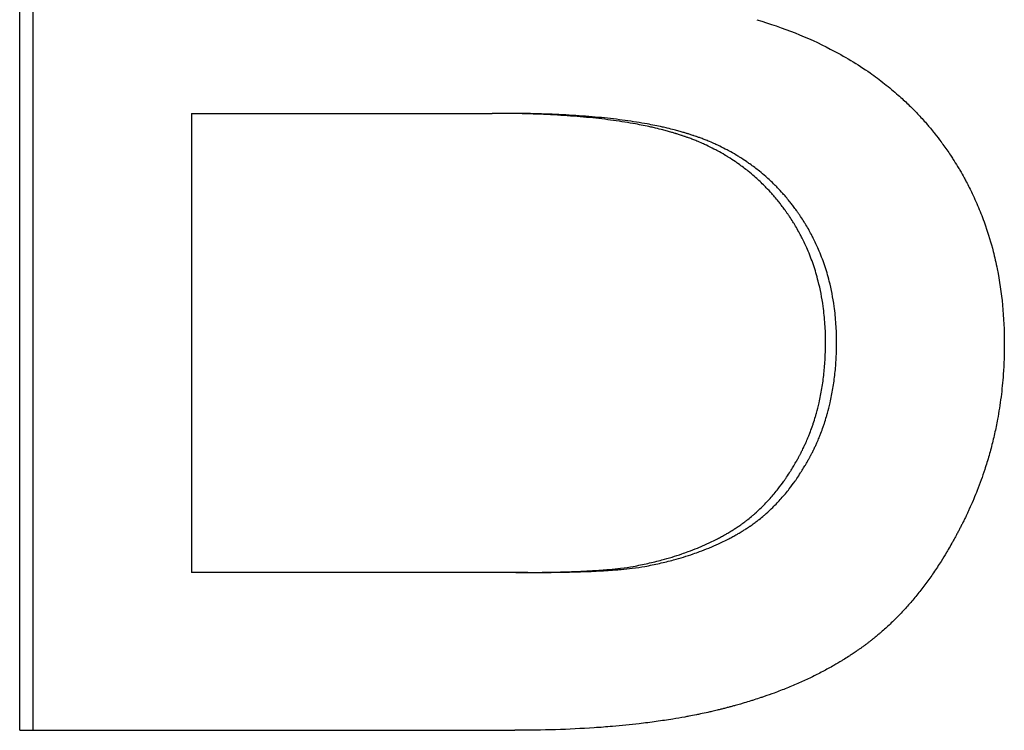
# Model space of a CAD drawing. Extents: x -5.4 to 5.4, y 0 to 11.5.
# Tile 2 of 11: x -0.769 to -0.592, y 5.609 to 5.737. Entities that reach past the tile are written whole.
import ezdxf

# ---------------------------------------------------------------- set-up
doc = ezdxf.new("R2010")
doc.units = 0
doc.header["$MEASUREMENT"] = 0
doc.layers.get('0').update_dxf_attribs({"linetype": 'CONTINUOUS'})

msp = doc.modelspace()

# ---------------------------------------------------------------- linework, layer by layer
for p, q in [((-0.76895, 5.60923), (-0.76895, 5.84923)), ((-0.73804, 5.72009), (-0.73804, 5.63759)), ((-0.73804, 5.72009), (-0.68405, 5.72009)), ((-0.68188, 5.72009), (-0.68405, 5.72009)), ((-0.67976, 5.63759), (-0.73804, 5.63759)), ((-0.6776, 5.63759), (-0.67976, 5.63759)), ((-0.76895, 5.60923), (-0.67994, 5.60923))]:
    msp.add_line(p, q)
msp.add_open_spline([(-0.76651, 5.60923), (-0.76651, 5.68923), (-0.76651, 5.76923), (-0.76651, 5.84923)], degree=3)
for points, knots in [([(-0.63647, 5.73692), (-0.63408, 5.7362), (-0.63179, 5.73541), (-0.62958, 5.73453), (-0.62738, 5.73366), (-0.62527, 5.73269), (-0.62325, 5.73165), (-0.62072, 5.73035), (-0.61834, 5.72891), (-0.61611, 5.72735), (-0.61566, 5.72704), (-0.61522, 5.72672), (-0.61479, 5.7264), (-0.61392, 5.72575), (-0.61307, 5.72508), (-0.61225, 5.7244), (-0.61183, 5.72405), (-0.61143, 5.7237), (-0.61103, 5.72335), (-0.61043, 5.72282), (-0.60984, 5.72227), (-0.60926, 5.72172), (-0.60869, 5.72116), (-0.60813, 5.7206), (-0.60758, 5.72002), (-0.60703, 5.71944), (-0.6065, 5.71885), (-0.60597, 5.71825), (-0.6058, 5.71805), (-0.60563, 5.71785), (-0.60546, 5.71765), (-0.6052, 5.71734), (-0.60495, 5.71703), (-0.60469, 5.71672), (-0.60461, 5.71662), (-0.60453, 5.71652), (-0.60445, 5.71641), (-0.60407, 5.71594), (-0.60371, 5.71547), (-0.60335, 5.71499), (-0.60323, 5.71483), (-0.60311, 5.71467), (-0.603, 5.7145), (-0.60276, 5.71418), (-0.60253, 5.71386), (-0.60231, 5.71353), (-0.60208, 5.71321), (-0.60185, 5.71288), (-0.60164, 5.71255), (-0.60149, 5.71233), (-0.60134, 5.71211), (-0.6012, 5.71188), (-0.60092, 5.71144), (-0.60064, 5.71099), (-0.60036, 5.71055), (-0.60023, 5.71032), (-0.60009, 5.71009), (-0.59996, 5.70987), (-0.59969, 5.70941), (-0.59943, 5.70896), (-0.59918, 5.7085), (-0.59905, 5.70827), (-0.59893, 5.70804), (-0.59881, 5.70781), (-0.59844, 5.70711), (-0.59808, 5.70641), (-0.59774, 5.7057), (-0.59752, 5.70523), (-0.5973, 5.70475), (-0.59709, 5.70427), (-0.59666, 5.70331), (-0.59626, 5.70234), (-0.59589, 5.70136), (-0.5957, 5.70087), (-0.59552, 5.70037), (-0.59535, 5.69987), (-0.59483, 5.69837), (-0.59437, 5.69685), (-0.59397, 5.69529), (-0.59371, 5.69425), (-0.59347, 5.6932), (-0.59325, 5.69214), (-0.59283, 5.69001), (-0.59251, 5.68783), (-0.5923, 5.6856), (-0.59208, 5.68337), (-0.59198, 5.68108), (-0.59198, 5.67875)], [0, 0, 0, 0, 0.166667, 0.166667, 0.166667, 0.333333, 0.333333, 0.333333, 0.541667, 0.541667, 0.541667, 0.583333, 0.583333, 0.583333, 0.666667, 0.666667, 0.666667, 0.708333, 0.708333, 0.708333, 0.770833, 0.770833, 0.770833, 0.833333, 0.833333, 0.833333, 0.895833, 0.895833, 0.895833, 0.916667, 0.916667, 0.916667, 0.947917, 0.947917, 0.947917, 0.958333, 0.958333, 0.958333, 1.005208, 1.005208, 1.005208, 1.020833, 1.020833, 1.020833, 1.052083, 1.052083, 1.052083, 1.083333, 1.083333, 1.083333, 1.104167, 1.104167, 1.104167, 1.145833, 1.145833, 1.145833, 1.166667, 1.166667, 1.166667, 1.208333, 1.208333, 1.208333, 1.229167, 1.229167, 1.229167, 1.291667, 1.291667, 1.291667, 1.333333, 1.333333, 1.333333, 1.416667, 1.416667, 1.416667, 1.458333, 1.458333, 1.458333, 1.583333, 1.583333, 1.583333, 1.666667, 1.666667, 1.666667, 1.833333, 1.833333, 1.833333, 2, 2, 2, 2]), ([(-0.6241, 5.67893), (-0.6241, 5.68004), (-0.62414, 5.68114), (-0.62421, 5.68221), (-0.62428, 5.68329), (-0.62439, 5.68435), (-0.62454, 5.68539), (-0.62475, 5.68695), (-0.62505, 5.68847), (-0.62543, 5.68995), (-0.62555, 5.69044), (-0.62569, 5.69093), (-0.62583, 5.69141), (-0.62612, 5.69238), (-0.62644, 5.69333), (-0.6268, 5.69426), (-0.62698, 5.69473), (-0.62717, 5.69519), (-0.62737, 5.69565), (-0.62766, 5.69633), (-0.62798, 5.69701), (-0.62832, 5.69767), (-0.62843, 5.69789), (-0.62854, 5.69811), (-0.62866, 5.69833), (-0.62901, 5.69899), (-0.62938, 5.69964), (-0.62977, 5.70028), (-0.62984, 5.70038), (-0.6299, 5.70049), (-0.62997, 5.70059), (-0.63017, 5.70091), (-0.63037, 5.70123), (-0.63058, 5.70154), (-0.63069, 5.70169), (-0.63079, 5.70185), (-0.6309, 5.70201), (-0.63101, 5.70216), (-0.63111, 5.70231), (-0.63122, 5.70247), (-0.63126, 5.70252), (-0.6313, 5.70257), (-0.63133, 5.70262), (-0.63151, 5.70287), (-0.6317, 5.70312), (-0.63189, 5.70337), (-0.63204, 5.70357), (-0.63219, 5.70377), (-0.63234, 5.70396), (-0.63242, 5.70406), (-0.6325, 5.70415), (-0.63257, 5.70425), (-0.63281, 5.70454), (-0.63304, 5.70482), (-0.63328, 5.7051), (-0.63344, 5.70529), (-0.63361, 5.70548), (-0.63377, 5.70566), (-0.6341, 5.70602), (-0.63443, 5.70638), (-0.63477, 5.70673), (-0.63494, 5.70691), (-0.63511, 5.70708), (-0.63528, 5.70725), (-0.6358, 5.70777), (-0.63634, 5.70826), (-0.63688, 5.70875), (-0.63725, 5.70907), (-0.63762, 5.70938), (-0.638, 5.70968), (-0.63857, 5.71014), (-0.63915, 5.71058), (-0.63975, 5.711), (-0.63995, 5.71114), (-0.64015, 5.71128), (-0.64035, 5.71142), (-0.64076, 5.71169), (-0.64117, 5.71196), (-0.64159, 5.71222), (-0.6418, 5.71235), (-0.64201, 5.71248), (-0.64222, 5.7126), (-0.64264, 5.71286), (-0.64307, 5.7131), (-0.64351, 5.71334), (-0.64373, 5.71345), (-0.64395, 5.71357), (-0.64417, 5.71368), (-0.64462, 5.71391), (-0.64507, 5.71413), (-0.64552, 5.71435), (-0.64575, 5.71445), (-0.64598, 5.71456), (-0.64621, 5.71466), (-0.64656, 5.71482), (-0.64691, 5.71497), (-0.64727, 5.71511), (-0.64739, 5.71516), (-0.6475, 5.71521), (-0.64762, 5.71526), (-0.64786, 5.71535), (-0.6481, 5.71544), (-0.64834, 5.71554), (-0.64846, 5.71558), (-0.64859, 5.71563), (-0.64871, 5.71567), (-0.64889, 5.71574), (-0.64907, 5.71581), (-0.64926, 5.71587), (-0.64932, 5.71589), (-0.64938, 5.71591), (-0.64944, 5.71593), (-0.64956, 5.71598), (-0.64969, 5.71602), (-0.64981, 5.71606), (-0.64987, 5.71608), (-0.64994, 5.7161), (-0.65, 5.71612), (-0.65012, 5.71617), (-0.65025, 5.71621), (-0.65038, 5.71625), (-0.65057, 5.71631), (-0.65076, 5.71637), (-0.65095, 5.71643), (-0.65101, 5.71645), (-0.65108, 5.71647), (-0.65114, 5.71649), (-0.65134, 5.71655), (-0.65154, 5.71661), (-0.65174, 5.71667), (-0.65187, 5.7167), (-0.652, 5.71674), (-0.65214, 5.71678), (-0.6524, 5.71686), (-0.65268, 5.71693), (-0.65295, 5.71701), (-0.65309, 5.71704), (-0.65323, 5.71708), (-0.65337, 5.71711), (-0.65378, 5.71722), (-0.65421, 5.71733), (-0.65464, 5.71743), (-0.65493, 5.7175), (-0.65522, 5.71756), (-0.65552, 5.71763), (-0.65641, 5.71783), (-0.65732, 5.71801), (-0.65827, 5.71818), (-0.6589, 5.7183), (-0.65955, 5.71841), (-0.66021, 5.71851), (-0.66153, 5.71872), (-0.6629, 5.71891), (-0.66432, 5.71908), (-0.66504, 5.71916), (-0.66577, 5.71924), (-0.66651, 5.71932), (-0.66799, 5.71946), (-0.66952, 5.71959), (-0.67111, 5.71969), (-0.67191, 5.71975), (-0.67271, 5.71979), (-0.67354, 5.71983), (-0.67518, 5.71992), (-0.67688, 5.71998), (-0.67863, 5.72002), (-0.68038, 5.72007), (-0.68219, 5.72009), (-0.68405, 5.72009)], [0, 0, 0, 0, 0.125, 0.125, 0.125, 0.25, 0.25, 0.25, 0.4375, 0.4375, 0.4375, 0.5, 0.5, 0.5, 0.625, 0.625, 0.625, 0.6875, 0.6875, 0.6875, 0.78125, 0.78125, 0.78125, 0.8125, 0.8125, 0.8125, 0.90625, 0.90625, 0.90625, 0.921875, 0.921875, 0.921875, 0.96875, 0.96875, 0.96875, 0.992188, 0.992188, 0.992188, 1.015625, 1.015625, 1.015625, 1.023438, 1.023438, 1.023438, 1.0625, 1.0625, 1.0625, 1.09375, 1.09375, 1.09375, 1.109375, 1.109375, 1.109375, 1.15625, 1.15625, 1.15625, 1.1875, 1.1875, 1.1875, 1.25, 1.25, 1.25, 1.28125, 1.28125, 1.28125, 1.375, 1.375, 1.375, 1.4375, 1.4375, 1.4375, 1.53125, 1.53125, 1.53125, 1.5625, 1.5625, 1.5625, 1.625, 1.625, 1.625, 1.65625, 1.65625, 1.65625, 1.71875, 1.71875, 1.71875, 1.75, 1.75, 1.75, 1.8125, 1.8125, 1.8125, 1.84375, 1.84375, 1.84375, 1.890625, 1.890625, 1.890625, 1.90625, 1.90625, 1.90625, 1.9375, 1.9375, 1.9375, 1.953125, 1.953125, 1.953125, 1.976562, 1.976562, 1.976562, 1.984375, 1.984375, 1.984375, 2, 2, 2, 2.007812, 2.007812, 2.007812, 2.023438, 2.023438, 2.023438, 2.046875, 2.046875, 2.046875, 2.054688, 2.054688, 2.054688, 2.078125, 2.078125, 2.078125, 2.09375, 2.09375, 2.09375, 2.125, 2.125, 2.125, 2.140625, 2.140625, 2.140625, 2.1875, 2.1875, 2.1875, 2.21875, 2.21875, 2.21875, 2.3125, 2.3125, 2.3125, 2.375, 2.375, 2.375, 2.5, 2.5, 2.5, 2.5625, 2.5625, 2.5625, 2.6875, 2.6875, 2.6875, 2.75, 2.75, 2.75, 2.875, 2.875, 2.875, 3, 3, 3, 3]), ([(-0.62212, 5.67893), (-0.62212, 5.68004), (-0.62216, 5.68114), (-0.62223, 5.68221), (-0.6223, 5.68329), (-0.62241, 5.68435), (-0.62255, 5.68539), (-0.62277, 5.68695), (-0.62306, 5.68847), (-0.62344, 5.68995), (-0.62356, 5.69044), (-0.6237, 5.69093), (-0.62384, 5.69141), (-0.62413, 5.69238), (-0.62445, 5.69333), (-0.62481, 5.69426), (-0.62499, 5.69473), (-0.62518, 5.69519), (-0.62537, 5.69565), (-0.62567, 5.69633), (-0.62599, 5.69701), (-0.62632, 5.69767), (-0.62643, 5.69789), (-0.62655, 5.69811), (-0.62666, 5.69833), (-0.62701, 5.69899), (-0.62738, 5.69964), (-0.62777, 5.70028), (-0.62784, 5.70038), (-0.6279, 5.70049), (-0.62797, 5.70059), (-0.62817, 5.70091), (-0.62837, 5.70123), (-0.62858, 5.70154), (-0.62868, 5.70169), (-0.62879, 5.70185), (-0.6289, 5.70201), (-0.629, 5.70216), (-0.62911, 5.70231), (-0.62922, 5.70247), (-0.62925, 5.70252), (-0.62929, 5.70257), (-0.62933, 5.70262), (-0.62951, 5.70287), (-0.62969, 5.70312), (-0.62988, 5.70337), (-0.63003, 5.70357), (-0.63018, 5.70377), (-0.63034, 5.70396), (-0.63041, 5.70406), (-0.63049, 5.70415), (-0.63057, 5.70425), (-0.6308, 5.70454), (-0.63103, 5.70482), (-0.63127, 5.7051), (-0.63143, 5.70529), (-0.63159, 5.70548), (-0.63176, 5.70566), (-0.63208, 5.70602), (-0.63241, 5.70638), (-0.63275, 5.70673), (-0.63292, 5.70691), (-0.63309, 5.70708), (-0.63327, 5.70725), (-0.63378, 5.70777), (-0.63432, 5.70826), (-0.63486, 5.70875), (-0.63523, 5.70907), (-0.6356, 5.70938), (-0.63598, 5.70968), (-0.63654, 5.71014), (-0.63712, 5.71058), (-0.63772, 5.711), (-0.63792, 5.71114), (-0.63812, 5.71128), (-0.63832, 5.71142), (-0.63872, 5.71169), (-0.63913, 5.71196), (-0.63955, 5.71222), (-0.63976, 5.71235), (-0.63997, 5.71248), (-0.64018, 5.7126), (-0.6406, 5.71286), (-0.64103, 5.7131), (-0.64147, 5.71334), (-0.64169, 5.71345), (-0.64191, 5.71357), (-0.64213, 5.71368), (-0.64257, 5.71391), (-0.64302, 5.71413), (-0.64347, 5.71435), (-0.6437, 5.71445), (-0.64393, 5.71456), (-0.64416, 5.71466), (-0.64451, 5.71482), (-0.64486, 5.71497), (-0.64521, 5.71511), (-0.64533, 5.71516), (-0.64545, 5.71521), (-0.64557, 5.71526), (-0.6458, 5.71535), (-0.64604, 5.71544), (-0.64628, 5.71554), (-0.64641, 5.71558), (-0.64653, 5.71563), (-0.64665, 5.71567), (-0.64683, 5.71574), (-0.64701, 5.71581), (-0.64719, 5.71587), (-0.64726, 5.71589), (-0.64732, 5.71591), (-0.64738, 5.71593), (-0.6475, 5.71598), (-0.64762, 5.71602), (-0.64775, 5.71606), (-0.64781, 5.71608), (-0.64787, 5.7161), (-0.64793, 5.71612), (-0.64806, 5.71617), (-0.64818, 5.71621), (-0.64831, 5.71625), (-0.6485, 5.71631), (-0.64869, 5.71637), (-0.64888, 5.71643), (-0.64895, 5.71645), (-0.64901, 5.71647), (-0.64908, 5.71649), (-0.64927, 5.71655), (-0.64947, 5.71661), (-0.64967, 5.71667), (-0.6498, 5.7167), (-0.64993, 5.71674), (-0.65006, 5.71678), (-0.65033, 5.71686), (-0.6506, 5.71693), (-0.65088, 5.71701), (-0.65101, 5.71704), (-0.65115, 5.71708), (-0.65129, 5.71711), (-0.65171, 5.71722), (-0.65213, 5.71733), (-0.65256, 5.71743), (-0.65285, 5.7175), (-0.65314, 5.71756), (-0.65344, 5.71763), (-0.65432, 5.71783), (-0.65524, 5.71801), (-0.65618, 5.71818), (-0.65681, 5.7183), (-0.65745, 5.71841), (-0.65811, 5.71851), (-0.65943, 5.71872), (-0.66079, 5.71891), (-0.66222, 5.71908), (-0.66293, 5.71916), (-0.66365, 5.71924), (-0.66439, 5.71932), (-0.66587, 5.71946), (-0.6674, 5.71959), (-0.66898, 5.71969), (-0.66977, 5.71975), (-0.67058, 5.71979), (-0.6714, 5.71983), (-0.67304, 5.71992), (-0.67473, 5.71998), (-0.67648, 5.72002), (-0.67822, 5.72007), (-0.68002, 5.72009), (-0.68188, 5.72009)], [0, 0, 0, 0, 0.125, 0.125, 0.125, 0.25, 0.25, 0.25, 0.4375, 0.4375, 0.4375, 0.5, 0.5, 0.5, 0.625, 0.625, 0.625, 0.6875, 0.6875, 0.6875, 0.78125, 0.78125, 0.78125, 0.8125, 0.8125, 0.8125, 0.90625, 0.90625, 0.90625, 0.921875, 0.921875, 0.921875, 0.96875, 0.96875, 0.96875, 0.992188, 0.992188, 0.992188, 1.015625, 1.015625, 1.015625, 1.023438, 1.023438, 1.023438, 1.0625, 1.0625, 1.0625, 1.09375, 1.09375, 1.09375, 1.109375, 1.109375, 1.109375, 1.15625, 1.15625, 1.15625, 1.1875, 1.1875, 1.1875, 1.25, 1.25, 1.25, 1.28125, 1.28125, 1.28125, 1.375, 1.375, 1.375, 1.4375, 1.4375, 1.4375, 1.53125, 1.53125, 1.53125, 1.5625, 1.5625, 1.5625, 1.625, 1.625, 1.625, 1.65625, 1.65625, 1.65625, 1.71875, 1.71875, 1.71875, 1.75, 1.75, 1.75, 1.8125, 1.8125, 1.8125, 1.84375, 1.84375, 1.84375, 1.890625, 1.890625, 1.890625, 1.90625, 1.90625, 1.90625, 1.9375, 1.9375, 1.9375, 1.953125, 1.953125, 1.953125, 1.976562, 1.976562, 1.976562, 1.984375, 1.984375, 1.984375, 2, 2, 2, 2.007812, 2.007812, 2.007812, 2.023438, 2.023438, 2.023438, 2.046875, 2.046875, 2.046875, 2.054688, 2.054688, 2.054688, 2.078125, 2.078125, 2.078125, 2.09375, 2.09375, 2.09375, 2.125, 2.125, 2.125, 2.140625, 2.140625, 2.140625, 2.1875, 2.1875, 2.1875, 2.21875, 2.21875, 2.21875, 2.3125, 2.3125, 2.3125, 2.375, 2.375, 2.375, 2.5, 2.5, 2.5, 2.5625, 2.5625, 2.5625, 2.6875, 2.6875, 2.6875, 2.75, 2.75, 2.75, 2.875, 2.875, 2.875, 3, 3, 3, 3]), ([(-0.59198, 5.67875), (-0.59198, 5.67688), (-0.59204, 5.67503), (-0.59217, 5.6732), (-0.59227, 5.67183), (-0.5924, 5.67047), (-0.59257, 5.66913), (-0.59274, 5.66779), (-0.59295, 5.66645), (-0.59319, 5.66513), (-0.59327, 5.66469), (-0.59336, 5.66425), (-0.59345, 5.66382), (-0.59363, 5.66294), (-0.59382, 5.66207), (-0.59403, 5.66121), (-0.59414, 5.66078), (-0.59425, 5.66035), (-0.59436, 5.65992), (-0.59459, 5.65906), (-0.59483, 5.65821), (-0.59509, 5.65736), (-0.59522, 5.65694), (-0.59535, 5.65652), (-0.59549, 5.6561), (-0.5957, 5.65547), (-0.59591, 5.65484), (-0.59614, 5.65421), (-0.59636, 5.65359), (-0.5966, 5.65297), (-0.59684, 5.65235), (-0.59704, 5.65183), (-0.59725, 5.65132), (-0.59747, 5.65081), (-0.59751, 5.65071), (-0.59755, 5.6506), (-0.5976, 5.6505), (-0.59782, 5.64999), (-0.59804, 5.64948), (-0.59827, 5.64898), (-0.59832, 5.64888), (-0.59836, 5.64877), (-0.59841, 5.64867), (-0.59855, 5.64837), (-0.59869, 5.64807), (-0.59884, 5.64777), (-0.59893, 5.64756), (-0.59903, 5.64736), (-0.59913, 5.64716), (-0.59918, 5.64706), (-0.59923, 5.64696), (-0.59928, 5.64687), (-0.59937, 5.64667), (-0.59947, 5.64647), (-0.59957, 5.64627), (-0.59962, 5.64617), (-0.59967, 5.64608), (-0.59972, 5.64598), (-0.59982, 5.64578), (-0.59992, 5.64559), (-0.60002, 5.64539), (-0.60007, 5.6453), (-0.60012, 5.6452), (-0.60017, 5.6451), (-0.60027, 5.64491), (-0.60037, 5.64472), (-0.60048, 5.64453), (-0.60053, 5.64443), (-0.60058, 5.64433), (-0.60063, 5.64424), (-0.60078, 5.64395), (-0.60094, 5.64367), (-0.60109, 5.64339), (-0.6012, 5.6432), (-0.6013, 5.64302), (-0.60141, 5.64283), (-0.60162, 5.64246), (-0.60183, 5.64209), (-0.60204, 5.64173), (-0.60215, 5.64155), (-0.60225, 5.64137), (-0.60236, 5.64119), (-0.60268, 5.64065), (-0.60301, 5.64012), (-0.60334, 5.63959), (-0.60356, 5.63925), (-0.60379, 5.6389), (-0.60401, 5.63856), (-0.60446, 5.63788), (-0.60491, 5.63722), (-0.60538, 5.63657), (-0.60561, 5.63624), (-0.60584, 5.63592), (-0.60608, 5.6356), (-0.60655, 5.63497), (-0.60703, 5.63435), (-0.60752, 5.63374), (-0.60776, 5.63344), (-0.608, 5.63314), (-0.60825, 5.63285), (-0.60874, 5.63226), (-0.60924, 5.63168), (-0.60975, 5.63112), (-0.61001, 5.63084), (-0.61026, 5.63057), (-0.61052, 5.6303), (-0.61091, 5.62989), (-0.6113, 5.62949), (-0.6117, 5.6291), (-0.61183, 5.62897), (-0.61196, 5.62884), (-0.61209, 5.62871), (-0.61236, 5.62845), (-0.61262, 5.6282), (-0.61289, 5.62795), (-0.61303, 5.62783), (-0.61316, 5.6277), (-0.6133, 5.62758), (-0.61357, 5.62734), (-0.61384, 5.6271), (-0.61412, 5.62686), (-0.61425, 5.62674), (-0.61439, 5.62662), (-0.61453, 5.6265), (-0.61474, 5.62633), (-0.61495, 5.62616), (-0.61516, 5.62598), (-0.61523, 5.62593), (-0.6153, 5.62587), (-0.61537, 5.62581), (-0.61551, 5.6257), (-0.61565, 5.62559), (-0.61579, 5.62548), (-0.61586, 5.62542), (-0.61593, 5.62537), (-0.616, 5.62531), (-0.61614, 5.6252), (-0.61628, 5.62509), (-0.61643, 5.62498), (-0.6165, 5.62493), (-0.61657, 5.62488), (-0.61664, 5.62482), (-0.61678, 5.62471), (-0.61693, 5.62461), (-0.61707, 5.6245), (-0.61715, 5.62445), (-0.61722, 5.62439), (-0.61729, 5.62434), (-0.61744, 5.62423), (-0.61758, 5.62413), (-0.61773, 5.62402), (-0.61781, 5.62397), (-0.61788, 5.62392), (-0.61795, 5.62386), (-0.6181, 5.62376), (-0.61825, 5.62365), (-0.6184, 5.62355), (-0.61848, 5.6235), (-0.61855, 5.62345), (-0.61863, 5.6234), (-0.61885, 5.62324), (-0.61908, 5.62309), (-0.61931, 5.62293), (-0.61946, 5.62283), (-0.61961, 5.62273), (-0.61977, 5.62263), (-0.62008, 5.62243), (-0.62039, 5.62223), (-0.6207, 5.62204), (-0.62086, 5.62194), (-0.62102, 5.62184), (-0.62118, 5.62174), (-0.62165, 5.62145), (-0.62214, 5.62117), (-0.62263, 5.62089), (-0.62295, 5.6207), (-0.62328, 5.62051), (-0.62362, 5.62033), (-0.62428, 5.61996), (-0.62496, 5.61961), (-0.62565, 5.61926), (-0.62599, 5.61909), (-0.62634, 5.61891), (-0.62669, 5.61874), (-0.6274, 5.6184), (-0.62811, 5.61807), (-0.62884, 5.61775), (-0.6292, 5.61759), (-0.62957, 5.61743), (-0.62994, 5.61728), (-0.63068, 5.61697), (-0.63143, 5.61666), (-0.63219, 5.61637), (-0.63257, 5.61622), (-0.63296, 5.61607), (-0.63334, 5.61593), (-0.63393, 5.61572), (-0.63451, 5.61551), (-0.63511, 5.6153), (-0.63531, 5.61524), (-0.63551, 5.61517), (-0.63571, 5.6151), (-0.63611, 5.61497), (-0.63651, 5.61483), (-0.63692, 5.61471), (-0.63712, 5.61464), (-0.63732, 5.61458), (-0.63753, 5.61451), (-0.63794, 5.61439), (-0.63835, 5.61426), (-0.63876, 5.61414), (-0.63897, 5.61408), (-0.63918, 5.61401), (-0.63939, 5.61395), (-0.6397, 5.61386), (-0.64002, 5.61377), (-0.64033, 5.61369), (-0.64044, 5.61366), (-0.64055, 5.61363), (-0.64065, 5.6136), (-0.64086, 5.61354), (-0.64108, 5.61348), (-0.64129, 5.61343), (-0.6414, 5.6134), (-0.6415, 5.61337), (-0.64161, 5.61334), (-0.64183, 5.61329), (-0.64204, 5.61323), (-0.64226, 5.61317), (-0.64237, 5.61315), (-0.64247, 5.61312), (-0.64258, 5.61309), (-0.6428, 5.61304), (-0.64302, 5.61298), (-0.64324, 5.61293), (-0.64335, 5.6129), (-0.64346, 5.61288), (-0.64357, 5.61285), (-0.6439, 5.61277), (-0.64423, 5.61269), (-0.64456, 5.61261), (-0.64479, 5.61256), (-0.64501, 5.61251), (-0.64524, 5.61246), (-0.64569, 5.61236), (-0.64614, 5.61226), (-0.6466, 5.61217), (-0.64683, 5.61212), (-0.64706, 5.61207), (-0.64729, 5.61203), (-0.64776, 5.61193), (-0.64822, 5.61184), (-0.64869, 5.61176), (-0.64893, 5.61171), (-0.64917, 5.61167), (-0.6494, 5.61162), (-0.65012, 5.61149), (-0.65084, 5.61137), (-0.65157, 5.61125), (-0.65206, 5.61117), (-0.65255, 5.6111), (-0.65304, 5.61102), (-0.65403, 5.61087), (-0.65504, 5.61073), (-0.65606, 5.6106), (-0.65658, 5.61054), (-0.65709, 5.61047), (-0.65761, 5.61041), (-0.65917, 5.61023), (-0.66077, 5.61007), (-0.6624, 5.60993), (-0.66349, 5.60984), (-0.66459, 5.60975), (-0.66571, 5.60968), (-0.66795, 5.60953), (-0.67026, 5.60942), (-0.67263, 5.60934), (-0.675, 5.60927), (-0.67744, 5.60923), (-0.67994, 5.60923)], [0, 0, 0, 0, 0.166667, 0.166667, 0.166667, 0.291667, 0.291667, 0.291667, 0.416667, 0.416667, 0.416667, 0.458333, 0.458333, 0.458333, 0.541667, 0.541667, 0.541667, 0.583333, 0.583333, 0.583333, 0.666667, 0.666667, 0.666667, 0.708333, 0.708333, 0.708333, 0.770833, 0.770833, 0.770833, 0.833333, 0.833333, 0.833333, 0.885417, 0.885417, 0.885417, 0.895833, 0.895833, 0.895833, 0.947917, 0.947917, 0.947917, 0.958333, 0.958333, 0.958333, 0.989583, 0.989583, 0.989583, 1.010417, 1.010417, 1.010417, 1.020833, 1.020833, 1.020833, 1.041667, 1.041667, 1.041667, 1.052083, 1.052083, 1.052083, 1.072917, 1.072917, 1.072917, 1.083333, 1.083333, 1.083333, 1.104167, 1.104167, 1.104167, 1.114583, 1.114583, 1.114583, 1.145833, 1.145833, 1.145833, 1.166667, 1.166667, 1.166667, 1.208333, 1.208333, 1.208333, 1.229167, 1.229167, 1.229167, 1.291667, 1.291667, 1.291667, 1.333333, 1.333333, 1.333333, 1.416667, 1.416667, 1.416667, 1.458333, 1.458333, 1.458333, 1.541667, 1.541667, 1.541667, 1.583333, 1.583333, 1.583333, 1.666667, 1.666667, 1.666667, 1.708333, 1.708333, 1.708333, 1.770833, 1.770833, 1.770833, 1.791667, 1.791667, 1.791667, 1.833333, 1.833333, 1.833333, 1.854167, 1.854167, 1.854167, 1.895833, 1.895833, 1.895833, 1.916667, 1.916667, 1.916667, 1.947917, 1.947917, 1.947917, 1.958333, 1.958333, 1.958333, 1.979167, 1.979167, 1.979167, 1.989583, 1.989583, 1.989583, 2.010417, 2.010417, 2.010417, 2.020833, 2.020833, 2.020833, 2.041667, 2.041667, 2.041667, 2.052083, 2.052083, 2.052083, 2.072917, 2.072917, 2.072917, 2.083333, 2.083333, 2.083333, 2.104167, 2.104167, 2.104167, 2.114583, 2.114583, 2.114583, 2.145833, 2.145833, 2.145833, 2.166667, 2.166667, 2.166667, 2.208333, 2.208333, 2.208333, 2.229167, 2.229167, 2.229167, 2.291667, 2.291667, 2.291667, 2.333333, 2.333333, 2.333333, 2.416667, 2.416667, 2.416667, 2.458333, 2.458333, 2.458333, 2.541667, 2.541667, 2.541667, 2.583333, 2.583333, 2.583333, 2.666667, 2.666667, 2.666667, 2.708333, 2.708333, 2.708333, 2.770833, 2.770833, 2.770833, 2.791667, 2.791667, 2.791667, 2.833333, 2.833333, 2.833333, 2.854167, 2.854167, 2.854167, 2.895833, 2.895833, 2.895833, 2.916667, 2.916667, 2.916667, 2.947917, 2.947917, 2.947917, 2.958333, 2.958333, 2.958333, 2.979167, 2.979167, 2.979167, 2.989583, 2.989583, 2.989583, 3.010417, 3.010417, 3.010417, 3.020833, 3.020833, 3.020833, 3.041667, 3.041667, 3.041667, 3.052083, 3.052083, 3.052083, 3.083333, 3.083333, 3.083333, 3.104167, 3.104167, 3.104167, 3.145833, 3.145833, 3.145833, 3.166667, 3.166667, 3.166667, 3.208333, 3.208333, 3.208333, 3.229167, 3.229167, 3.229167, 3.291667, 3.291667, 3.291667, 3.333333, 3.333333, 3.333333, 3.416667, 3.416667, 3.416667, 3.458333, 3.458333, 3.458333, 3.583333, 3.583333, 3.583333, 3.666667, 3.666667, 3.666667, 3.833333, 3.833333, 3.833333, 4, 4, 4, 4]), ([(-0.65867, 5.63868), (-0.65777, 5.63885), (-0.6569, 5.63903), (-0.65604, 5.63923), (-0.65518, 5.63942), (-0.65434, 5.63963), (-0.65352, 5.63985), (-0.65229, 5.64018), (-0.65109, 5.64054), (-0.64994, 5.64093), (-0.64956, 5.64107), (-0.64918, 5.6412), (-0.6488, 5.64134), (-0.64824, 5.64154), (-0.64769, 5.64176), (-0.64715, 5.64198), (-0.64697, 5.64205), (-0.64679, 5.64212), (-0.64661, 5.6422), (-0.64608, 5.64243), (-0.64555, 5.64266), (-0.64504, 5.6429), (-0.64469, 5.64306), (-0.64435, 5.64322), (-0.64402, 5.64339), (-0.64385, 5.64347), (-0.64369, 5.64356), (-0.64352, 5.64364), (-0.64328, 5.64377), (-0.64303, 5.6439), (-0.64279, 5.64403), (-0.64255, 5.64417), (-0.64231, 5.6443), (-0.64207, 5.64443), (-0.64199, 5.64448), (-0.64191, 5.64452), (-0.64183, 5.64457), (-0.6416, 5.64471), (-0.64137, 5.64485), (-0.64114, 5.64499), (-0.6411, 5.64501), (-0.64106, 5.64503), (-0.64102, 5.64506), (-0.64083, 5.64517), (-0.64064, 5.64529), (-0.64045, 5.64541), (-0.64042, 5.64544), (-0.64038, 5.64546), (-0.64034, 5.64549), (-0.64023, 5.64556), (-0.64012, 5.64563), (-0.64001, 5.64571), (-0.63993, 5.64576), (-0.63986, 5.64581), (-0.63978, 5.64586), (-0.63975, 5.64588), (-0.63971, 5.64591), (-0.63967, 5.64593), (-0.63956, 5.64601), (-0.63945, 5.64609), (-0.63934, 5.64616), (-0.63927, 5.64622), (-0.6392, 5.64627), (-0.63912, 5.64632), (-0.63891, 5.64648), (-0.63869, 5.64664), (-0.63848, 5.6468), (-0.63833, 5.64691), (-0.63819, 5.64702), (-0.63805, 5.64713), (-0.63777, 5.64736), (-0.63749, 5.64758), (-0.63722, 5.64782), (-0.63708, 5.64794), (-0.63694, 5.64805), (-0.6368, 5.64817), (-0.6364, 5.64853), (-0.636, 5.64891), (-0.6356, 5.64929), (-0.63534, 5.64955), (-0.63508, 5.64981), (-0.63483, 5.65008), (-0.63432, 5.65061), (-0.63382, 5.65117), (-0.63334, 5.65175), (-0.6331, 5.65203), (-0.63286, 5.65233), (-0.63263, 5.65263), (-0.63227, 5.65308), (-0.63193, 5.65354), (-0.63159, 5.65402), (-0.63148, 5.65418), (-0.63137, 5.65433), (-0.63126, 5.6545), (-0.63104, 5.65482), (-0.63082, 5.65515), (-0.6306, 5.65548), (-0.6305, 5.65564), (-0.63039, 5.65581), (-0.63028, 5.65598), (-0.63013, 5.65624), (-0.62997, 5.65649), (-0.62982, 5.65675), (-0.62976, 5.65684), (-0.62971, 5.65693), (-0.62966, 5.65701), (-0.62959, 5.65714), (-0.62951, 5.65728), (-0.62943, 5.65741), (-0.62941, 5.65745), (-0.62938, 5.6575), (-0.62936, 5.65754), (-0.62931, 5.65763), (-0.62926, 5.65772), (-0.62921, 5.65781), (-0.62918, 5.65785), (-0.62916, 5.6579), (-0.62913, 5.65794), (-0.62908, 5.65803), (-0.62903, 5.65812), (-0.62899, 5.65821), (-0.62896, 5.65826), (-0.62894, 5.6583), (-0.62891, 5.65835), (-0.62886, 5.65844), (-0.62881, 5.65853), (-0.62877, 5.65862), (-0.62874, 5.65867), (-0.62872, 5.65871), (-0.62869, 5.65876), (-0.62864, 5.65885), (-0.6286, 5.65894), (-0.62855, 5.65904), (-0.62853, 5.65908), (-0.6285, 5.65913), (-0.62848, 5.65917), (-0.62843, 5.65927), (-0.62838, 5.65936), (-0.62834, 5.65945), (-0.62832, 5.6595), (-0.62829, 5.65955), (-0.62827, 5.65959), (-0.6282, 5.65973), (-0.62813, 5.65987), (-0.62807, 5.66001), (-0.62802, 5.66011), (-0.62798, 5.6602), (-0.62793, 5.66029), (-0.62784, 5.66048), (-0.62776, 5.66067), (-0.62767, 5.66086), (-0.62763, 5.66096), (-0.62759, 5.66105), (-0.62755, 5.66115), (-0.62742, 5.66143), (-0.6273, 5.66172), (-0.62718, 5.66201), (-0.6271, 5.66221), (-0.62702, 5.6624), (-0.62695, 5.6626), (-0.6268, 5.66299), (-0.62665, 5.66338), (-0.62651, 5.66378), (-0.62644, 5.66398), (-0.62637, 5.66418), (-0.62631, 5.66438), (-0.62617, 5.66478), (-0.62605, 5.66519), (-0.62592, 5.66559), (-0.62586, 5.6658), (-0.62581, 5.666), (-0.62575, 5.66621), (-0.62557, 5.66683), (-0.62542, 5.66745), (-0.62527, 5.66809), (-0.62517, 5.66851), (-0.62508, 5.66894), (-0.625, 5.66937), (-0.62483, 5.67023), (-0.62468, 5.6711), (-0.62456, 5.67199), (-0.6245, 5.67244), (-0.62444, 5.67289), (-0.6244, 5.67334), (-0.6243, 5.67424), (-0.62423, 5.67516), (-0.62418, 5.67609), (-0.62413, 5.67702), (-0.6241, 5.67797), (-0.6241, 5.67893)], [0, 0, 0, 0, 0.125, 0.125, 0.125, 0.25, 0.25, 0.25, 0.4375, 0.4375, 0.4375, 0.5, 0.5, 0.5, 0.59375, 0.59375, 0.59375, 0.625, 0.625, 0.625, 0.71875, 0.71875, 0.71875, 0.78125, 0.78125, 0.78125, 0.8125, 0.8125, 0.8125, 0.859375, 0.859375, 0.859375, 0.90625, 0.90625, 0.90625, 0.921875, 0.921875, 0.921875, 0.96875, 0.96875, 0.96875, 0.976562, 0.976562, 0.976562, 1.015625, 1.015625, 1.015625, 1.023438, 1.023438, 1.023438, 1.046875, 1.046875, 1.046875, 1.0625, 1.0625, 1.0625, 1.070312, 1.070312, 1.070312, 1.09375, 1.09375, 1.09375, 1.109375, 1.109375, 1.109375, 1.15625, 1.15625, 1.15625, 1.1875, 1.1875, 1.1875, 1.25, 1.25, 1.25, 1.28125, 1.28125, 1.28125, 1.375, 1.375, 1.375, 1.4375, 1.4375, 1.4375, 1.5625, 1.5625, 1.5625, 1.625, 1.625, 1.625, 1.71875, 1.71875, 1.71875, 1.75, 1.75, 1.75, 1.8125, 1.8125, 1.8125, 1.84375, 1.84375, 1.84375, 1.890625, 1.890625, 1.890625, 1.90625, 1.90625, 1.90625, 1.929688, 1.929688, 1.929688, 1.9375, 1.9375, 1.9375, 1.953125, 1.953125, 1.953125, 1.960938, 1.960938, 1.960938, 1.976562, 1.976562, 1.976562, 1.984375, 1.984375, 1.984375, 2, 2, 2, 2.007812, 2.007812, 2.007812, 2.023438, 2.023438, 2.023438, 2.03125, 2.03125, 2.03125, 2.046875, 2.046875, 2.046875, 2.054688, 2.054688, 2.054688, 2.078125, 2.078125, 2.078125, 2.09375, 2.09375, 2.09375, 2.125, 2.125, 2.125, 2.140625, 2.140625, 2.140625, 2.1875, 2.1875, 2.1875, 2.21875, 2.21875, 2.21875, 2.28125, 2.28125, 2.28125, 2.3125, 2.3125, 2.3125, 2.375, 2.375, 2.375, 2.40625, 2.40625, 2.40625, 2.5, 2.5, 2.5, 2.5625, 2.5625, 2.5625, 2.6875, 2.6875, 2.6875, 2.75, 2.75, 2.75, 2.875, 2.875, 2.875, 3, 3, 3, 3]), ([(-0.65658, 5.63868), (-0.65569, 5.63885), (-0.65481, 5.63903), (-0.65396, 5.63923), (-0.6531, 5.63942), (-0.65226, 5.63963), (-0.65144, 5.63985), (-0.65022, 5.64018), (-0.64903, 5.64054), (-0.64788, 5.64093), (-0.6475, 5.64107), (-0.64712, 5.6412), (-0.64674, 5.64134), (-0.64618, 5.64154), (-0.64563, 5.64176), (-0.64509, 5.64198), (-0.64491, 5.64205), (-0.64474, 5.64212), (-0.64456, 5.6422), (-0.64402, 5.64243), (-0.6435, 5.64266), (-0.64299, 5.6429), (-0.64265, 5.64306), (-0.64231, 5.64322), (-0.64198, 5.64339), (-0.64181, 5.64347), (-0.64164, 5.64356), (-0.64148, 5.64364), (-0.64123, 5.64377), (-0.64099, 5.6439), (-0.64075, 5.64403), (-0.64051, 5.64417), (-0.64027, 5.6443), (-0.64003, 5.64443), (-0.63995, 5.64448), (-0.63988, 5.64452), (-0.6398, 5.64457), (-0.63956, 5.64471), (-0.63933, 5.64485), (-0.6391, 5.64499), (-0.63906, 5.64501), (-0.63902, 5.64503), (-0.63899, 5.64506), (-0.6388, 5.64517), (-0.63861, 5.64529), (-0.63842, 5.64541), (-0.63838, 5.64544), (-0.63835, 5.64546), (-0.63831, 5.64549), (-0.6382, 5.64556), (-0.63808, 5.64563), (-0.63797, 5.64571), (-0.6379, 5.64576), (-0.63783, 5.64581), (-0.63775, 5.64586), (-0.63772, 5.64588), (-0.63768, 5.64591), (-0.63764, 5.64593), (-0.63753, 5.64601), (-0.63742, 5.64609), (-0.63731, 5.64616), (-0.63724, 5.64622), (-0.63717, 5.64627), (-0.6371, 5.64632), (-0.63688, 5.64648), (-0.63666, 5.64664), (-0.63645, 5.6468), (-0.63631, 5.64691), (-0.63617, 5.64702), (-0.63603, 5.64713), (-0.63574, 5.64736), (-0.63547, 5.64758), (-0.63519, 5.64782), (-0.63505, 5.64794), (-0.63492, 5.64805), (-0.63478, 5.64817), (-0.63438, 5.64853), (-0.63398, 5.64891), (-0.63359, 5.64929), (-0.63333, 5.64955), (-0.63307, 5.64981), (-0.63281, 5.65008), (-0.63231, 5.65061), (-0.63181, 5.65117), (-0.63133, 5.65175), (-0.63109, 5.65203), (-0.63085, 5.65233), (-0.63062, 5.65263), (-0.63027, 5.65308), (-0.62992, 5.65354), (-0.62959, 5.65402), (-0.62947, 5.65418), (-0.62936, 5.65433), (-0.62925, 5.6545), (-0.62903, 5.65482), (-0.62882, 5.65515), (-0.6286, 5.65548), (-0.62849, 5.65564), (-0.62839, 5.65581), (-0.62828, 5.65598), (-0.62813, 5.65624), (-0.62797, 5.65649), (-0.62782, 5.65675), (-0.62776, 5.65684), (-0.62771, 5.65693), (-0.62766, 5.65701), (-0.62759, 5.65714), (-0.62751, 5.65728), (-0.62743, 5.65741), (-0.62741, 5.65745), (-0.62738, 5.6575), (-0.62736, 5.65754), (-0.62731, 5.65763), (-0.62726, 5.65772), (-0.62721, 5.65781), (-0.62719, 5.65785), (-0.62716, 5.6579), (-0.62714, 5.65794), (-0.62709, 5.65803), (-0.62704, 5.65812), (-0.62699, 5.65821), (-0.62696, 5.65826), (-0.62694, 5.6583), (-0.62691, 5.65835), (-0.62687, 5.65844), (-0.62682, 5.65853), (-0.62677, 5.65862), (-0.62674, 5.65867), (-0.62672, 5.65871), (-0.6267, 5.65876), (-0.62665, 5.65885), (-0.6266, 5.65894), (-0.62655, 5.65904), (-0.62653, 5.65908), (-0.62651, 5.65913), (-0.62648, 5.65917), (-0.62644, 5.65927), (-0.62639, 5.65936), (-0.62634, 5.65945), (-0.62632, 5.6595), (-0.6263, 5.65955), (-0.62627, 5.65959), (-0.62621, 5.65973), (-0.62614, 5.65987), (-0.62607, 5.66001), (-0.62603, 5.66011), (-0.62598, 5.6602), (-0.62594, 5.66029), (-0.62585, 5.66048), (-0.62576, 5.66067), (-0.62568, 5.66086), (-0.62564, 5.66096), (-0.6256, 5.66105), (-0.62555, 5.66115), (-0.62543, 5.66143), (-0.62531, 5.66172), (-0.62519, 5.66201), (-0.62511, 5.66221), (-0.62503, 5.6624), (-0.62496, 5.6626), (-0.62481, 5.66299), (-0.62466, 5.66338), (-0.62452, 5.66378), (-0.62445, 5.66398), (-0.62439, 5.66418), (-0.62432, 5.66438), (-0.62419, 5.66478), (-0.62406, 5.66519), (-0.62394, 5.66559), (-0.62388, 5.6658), (-0.62382, 5.666), (-0.62376, 5.66621), (-0.62359, 5.66683), (-0.62343, 5.66745), (-0.62328, 5.66809), (-0.62319, 5.66851), (-0.6231, 5.66894), (-0.62301, 5.66937), (-0.62284, 5.67023), (-0.6227, 5.6711), (-0.62258, 5.67199), (-0.62252, 5.67244), (-0.62246, 5.67289), (-0.62241, 5.67334), (-0.62232, 5.67424), (-0.62224, 5.67516), (-0.6222, 5.67609), (-0.62215, 5.67702), (-0.62212, 5.67797), (-0.62212, 5.67893)], [0, 0, 0, 0, 0.125, 0.125, 0.125, 0.25, 0.25, 0.25, 0.4375, 0.4375, 0.4375, 0.5, 0.5, 0.5, 0.59375, 0.59375, 0.59375, 0.625, 0.625, 0.625, 0.71875, 0.71875, 0.71875, 0.78125, 0.78125, 0.78125, 0.8125, 0.8125, 0.8125, 0.859375, 0.859375, 0.859375, 0.90625, 0.90625, 0.90625, 0.921875, 0.921875, 0.921875, 0.96875, 0.96875, 0.96875, 0.976562, 0.976562, 0.976562, 1.015625, 1.015625, 1.015625, 1.023438, 1.023438, 1.023438, 1.046875, 1.046875, 1.046875, 1.0625, 1.0625, 1.0625, 1.070312, 1.070312, 1.070312, 1.09375, 1.09375, 1.09375, 1.109375, 1.109375, 1.109375, 1.15625, 1.15625, 1.15625, 1.1875, 1.1875, 1.1875, 1.25, 1.25, 1.25, 1.28125, 1.28125, 1.28125, 1.375, 1.375, 1.375, 1.4375, 1.4375, 1.4375, 1.5625, 1.5625, 1.5625, 1.625, 1.625, 1.625, 1.71875, 1.71875, 1.71875, 1.75, 1.75, 1.75, 1.8125, 1.8125, 1.8125, 1.84375, 1.84375, 1.84375, 1.890625, 1.890625, 1.890625, 1.90625, 1.90625, 1.90625, 1.929688, 1.929688, 1.929688, 1.9375, 1.9375, 1.9375, 1.953125, 1.953125, 1.953125, 1.960938, 1.960938, 1.960938, 1.976562, 1.976562, 1.976562, 1.984375, 1.984375, 1.984375, 2, 2, 2, 2.007812, 2.007812, 2.007812, 2.023438, 2.023438, 2.023438, 2.03125, 2.03125, 2.03125, 2.046875, 2.046875, 2.046875, 2.054688, 2.054688, 2.054688, 2.078125, 2.078125, 2.078125, 2.09375, 2.09375, 2.09375, 2.125, 2.125, 2.125, 2.140625, 2.140625, 2.140625, 2.1875, 2.1875, 2.1875, 2.21875, 2.21875, 2.21875, 2.28125, 2.28125, 2.28125, 2.3125, 2.3125, 2.3125, 2.375, 2.375, 2.375, 2.40625, 2.40625, 2.40625, 2.5, 2.5, 2.5, 2.5625, 2.5625, 2.5625, 2.6875, 2.6875, 2.6875, 2.75, 2.75, 2.75, 2.875, 2.875, 2.875, 3, 3, 3, 3]), ([(-0.67976, 5.63759), (-0.67809, 5.63759), (-0.67651, 5.6376), (-0.67501, 5.63762), (-0.67463, 5.63762), (-0.67426, 5.63763), (-0.6739, 5.63763), (-0.67317, 5.63765), (-0.67246, 5.63766), (-0.67177, 5.63768), (-0.67142, 5.63769), (-0.67108, 5.6377), (-0.67075, 5.63771), (-0.67008, 5.63773), (-0.66943, 5.63775), (-0.6688, 5.63778), (-0.66849, 5.63779), (-0.66818, 5.6378), (-0.66788, 5.63782), (-0.66727, 5.63784), (-0.66669, 5.63788), (-0.66612, 5.63791), (-0.66584, 5.63793), (-0.66556, 5.63794), (-0.66529, 5.63796), (-0.66474, 5.638), (-0.66422, 5.63803), (-0.66372, 5.63807), (-0.66346, 5.63809), (-0.66322, 5.63812), (-0.66298, 5.63814), (-0.66225, 5.6382), (-0.66158, 5.63827), (-0.66094, 5.63835), (-0.6601, 5.63845), (-0.65934, 5.63856), (-0.65867, 5.63868)], [0, 0, 0, 0, 0.166667, 0.166667, 0.166667, 0.208333, 0.208333, 0.208333, 0.291667, 0.291667, 0.291667, 0.333333, 0.333333, 0.333333, 0.416667, 0.416667, 0.416667, 0.458333, 0.458333, 0.458333, 0.541667, 0.541667, 0.541667, 0.583333, 0.583333, 0.583333, 0.666667, 0.666667, 0.666667, 0.708333, 0.708333, 0.708333, 0.833333, 0.833333, 0.833333, 1, 1, 1, 1]), ([(-0.6776, 5.63759), (-0.67594, 5.63759), (-0.67436, 5.6376), (-0.67286, 5.63762), (-0.67249, 5.63762), (-0.67212, 5.63763), (-0.67176, 5.63763), (-0.67103, 5.63765), (-0.67032, 5.63766), (-0.66963, 5.63768), (-0.66929, 5.63769), (-0.66895, 5.6377), (-0.66862, 5.63771), (-0.66795, 5.63773), (-0.66731, 5.63775), (-0.66668, 5.63778), (-0.66637, 5.63779), (-0.66606, 5.6378), (-0.66576, 5.63782), (-0.66515, 5.63784), (-0.66457, 5.63788), (-0.66401, 5.63791), (-0.66372, 5.63793), (-0.66345, 5.63794), (-0.66318, 5.63796), (-0.66263, 5.638), (-0.66211, 5.63803), (-0.66161, 5.63807), (-0.66136, 5.63809), (-0.66111, 5.63812), (-0.66087, 5.63814), (-0.66015, 5.6382), (-0.65948, 5.63827), (-0.65885, 5.63835), (-0.65801, 5.63845), (-0.65725, 5.63856), (-0.65658, 5.63868)], [0, 0, 0, 0, 0.166667, 0.166667, 0.166667, 0.208333, 0.208333, 0.208333, 0.291667, 0.291667, 0.291667, 0.333333, 0.333333, 0.333333, 0.416667, 0.416667, 0.416667, 0.458333, 0.458333, 0.458333, 0.541667, 0.541667, 0.541667, 0.583333, 0.583333, 0.583333, 0.666667, 0.666667, 0.666667, 0.708333, 0.708333, 0.708333, 0.833333, 0.833333, 0.833333, 1, 1, 1, 1])]:
    msp.add_open_spline(points, degree=3, knots=knots)

doc.saveas('drawing.dxf')
